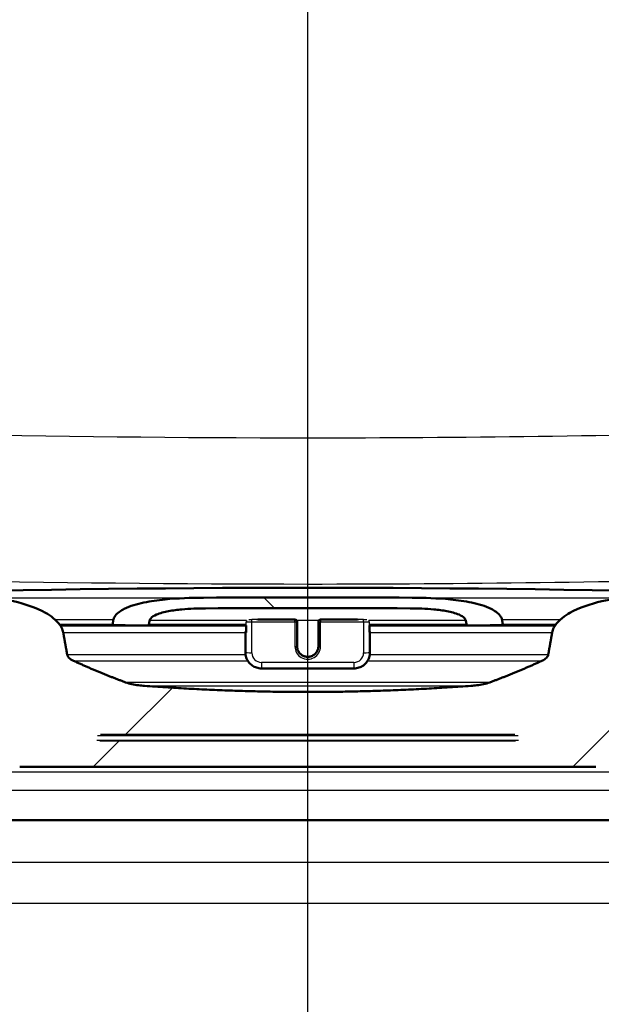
# Model space of a CAD drawing. Header units: millimetres. Extents: x 100 to 2000, y 93 to 3952.
# Tile 17 of 26: x 785 to 840, y 1488 to 1581. Entities that reach past the tile are written whole.
import ezdxf

# ---------------------------------------------------------------- set-up
doc = ezdxf.new("R2010")
doc.units = ezdxf.units.MM
doc.header["$LTSCALE"] = 10
for name, color, linetype, lineweight in [('Centerline(ISO)', 7, 'Continuous', 25), ('Hatch', 7, 'Continuous', 9), ('Visible Edges(ISO)', 7, 'Continuous', 50), ('Visible Tangent Edges(ISO)', 7, 'Continuous', 25)]:
    doc.layers.add(name, color=color, linetype=linetype, lineweight=lineweight)

msp = doc.modelspace()

# ---------------------------------------------------------------- hatches: boundary and pattern name
at = {"layer": 'Hatch'}
h = msp.add_hatch(dxfattribs=at)
h.set_pattern_fill('ANSI31', color=256, scale=254, style=0)
h.set_pattern_definition([(45, (0, 0), (-22.45064, 22.45064), [])])
edge = h.paths.add_edge_path()
edge.add_spline(control_points=[(839.372, 1510.741), (839.542, 1510.741), (839.745, 1510.72), (840.023, 1510.649), (840.154, 1510.601), (840.315, 1510.501), (840.383, 1510.445), (840.422, 1510.384)], knot_values=[-0.122149, -0.122149, -0.122149, -0.122149, -0.071118, -0.071118, -0.036107, -0.036107, -0.014248, -0.014248, -0.014248, -0.014248], degree=3, periodic=0)
edge.add_line((840.422, 1510.384), (840.422, 1510.385))
edge.add_spline(control_points=[(840.422, 1510.385), (841.292, 1510.555), (842.137, 1510.756), (843.865, 1511.262), (844.864, 1511.616), (846.777, 1512.496), (847.69, 1513.026), (848.584, 1513.691), (848.705, 1513.785), (848.827, 1513.884)], knot_values=[10.901771, 10.901771, 10.901771, 10.901771, 11.152565, 11.152565, 11.441927, 11.441927, 11.731288, 11.731288, 11.776394, 11.776394, 11.776394, 11.776394], degree=3, periodic=0)
edge.add_spline(control_points=[(848.827, 1513.884), (849.115, 1514.116), (849.408, 1514.333), (850.495, 1515.086), (851.425, 1515.614), (853.36, 1516.513), (854.365, 1516.885), (856.315, 1517.475), (857.452, 1517.738), (859.478, 1518.044), (860.362, 1518.124), (861.203, 1518.154)], knot_values=[4.390167, 4.390167, 4.390167, 4.390167, 4.494401, 4.494401, 4.787004, 4.787004, 5.079607, 5.079607, 5.398333, 5.398333, 5.641211, 5.641211, 5.641211, 5.641211], degree=3, periodic=0)
edge.add_spline(control_points=[(861.203, 1518.154), (893.911, 1519.308), (968.293, 1522.994)], knot_values=[24.082085, 24.082085, 24.082085, 31.226893, 31.226893, 31.226893], weights=[1.733772, 1.476015, 1.000725], degree=2, periodic=0)
edge.add_spline(control_points=[(968.293, 1522.994), (970.479, 1523.103), (972.632, 1523.569), (976.702, 1525.181), (978.591, 1526.316), (982.243, 1529.421), (983.878, 1531.48), (986.269, 1536.109), (987.001, 1538.635), (987.228, 1541.23)], knot_values=[-2.876129, -2.876129, -2.876129, -2.876129, -2.219553, -2.219553, -1.562955, -1.562955, -0.781508, -0.781508, 0, 0, 0, 0], degree=3, periodic=0)
edge.add_line((987.228, 1541.23), (1002.372, 1714.326))
edge.add_ellipse((1006.855, 1713.934), major_axis=(0.392, 4.483), ratio=1, start_angle=23.7503, end_angle=90, ccw=False)
edge.add_line((1005.408, 1718.195), (1005.408, 1719.434))
edge.add_ellipse((1006.408, 1719.434), major_axis=(0, 1), ratio=1, start_angle=0, end_angle=90, ccw=False)
edge.add_line((1006.408, 1720.434), (1013.908, 1720.434))
edge.add_line((1013.908, 1720.434), (1013.908, 1726.434))
edge.add_line((1013.908, 1726.434), (998.783, 1726.434))
edge.add_ellipse((998.783, 1724.934), major_axis=(-1.5, 0), ratio=1, start_angle=270, end_angle=355)
edge.add_line((997.288, 1725.064), (981.591, 1545.638))
edge.add_spline(control_points=[(981.591, 1545.638), (981.447, 1544.003), (981.037, 1542.401), (979.713, 1539.395), (978.809, 1538.011), (976.378, 1535.363), (974.789, 1534.195), (971.253, 1532.535), (969.34, 1532.059), (967.389, 1531.962)], knot_values=[-2.157133, -2.157133, -2.157133, -2.157133, -1.664484, -1.664484, -1.171853, -1.171853, -0.585892, -0.585892, 0, 0, 0, 0], degree=3, periodic=0)
edge.add_spline(control_points=[(967.389, 1531.962), (876.782, 1527.474), (842.75, 1526.596)], knot_values=[0.009073, 0.009073, 0.009073, 9.794393, 9.794393, 9.794393], weights=[1.001205, 1.650918, 1.891189], degree=2, periodic=0)
edge.add_spline(control_points=[(842.75, 1526.596), (841.846, 1526.572), (840.884, 1526.461), (838.88, 1526.021), (837.844, 1525.673), (836.479, 1524.902), (835.936, 1524.507), (835.511, 1523.909), (835.411, 1523.725), (835.333, 1523.493), (835.314, 1523.42), (835.3, 1523.345)], knot_values=[0.800158, 0.800158, 0.800158, 0.800158, 1.066084, 1.066084, 1.368647, 1.368647, 1.536335, 1.536335, 1.588749, 1.588749, 1.609672, 1.609672, 1.609672, 1.609672], degree=3, periodic=0)
edge.add_spline(control_points=[(835.3, 1523.345), (835.112, 1522.288), (834.925, 1521.248)], knot_values=[0, 0, 0, 0.212998, 0.212998, 0.212998], weights=[1, 1.000005, 1], degree=2, periodic=0)
edge.add_spline(control_points=[(834.925, 1521.248), (834.921, 1521.228), (834.916, 1521.209), (834.895, 1521.146), (834.869, 1521.096), (834.754, 1520.932), (834.605, 1520.824), (834.427, 1520.726), (834.381, 1520.703), (834.335, 1520.682)], knot_values=[0.006584, 0.006584, 0.006584, 0.006584, 0.012086, 0.012086, 0.026334, 0.026334, 0.072268, 0.072268, 0.087417, 0.087417, 0.087417, 0.087417], degree=3, periodic=0)
edge.add_spline(control_points=[(834.335, 1520.682), (831.862, 1519.546), (829.461, 1518.663)], knot_values=[0, 0, 0, 0.527633, 0.527633, 0.527633], weights=[1, 1.000913, 1], degree=2, periodic=0)
edge.add_spline(control_points=[(829.461, 1518.663), (829.082, 1518.524), (828.664, 1518.443), (828.054, 1518.365), (827.869, 1518.347), (827.685, 1518.333)], knot_values=[0.098434, 0.098434, 0.098434, 0.098434, 0.217555, 0.217555, 0.26887, 0.26887, 0.26887, 0.26887], degree=3, periodic=0)
edge.add_spline(control_points=[(827.685, 1518.333), (812.408, 1517.211), (797.131, 1518.333)], knot_values=[0, 0, 0, 3.057462, 3.057462, 3.057462], weights=[1, 1.039823, 1], degree=2, periodic=0)
edge.add_spline(control_points=[(797.131, 1518.333), (796.948, 1518.347), (796.762, 1518.365), (796.152, 1518.443), (795.734, 1518.524), (795.355, 1518.663)], knot_values=[1.363962, 1.363962, 1.363962, 1.363962, 1.415278, 1.415278, 1.534399, 1.534399, 1.534399, 1.534399], degree=3, periodic=0)
edge.add_spline(control_points=[(795.355, 1518.663), (792.954, 1519.546), (790.481, 1520.682)], knot_values=[0, 0, 0, 0.527633, 0.527633, 0.527633], weights=[1, 1.000913, 1], degree=2, periodic=0)
edge.add_spline(control_points=[(790.481, 1520.682), (790.435, 1520.703), (790.39, 1520.726), (790.211, 1520.824), (790.062, 1520.932), (789.947, 1521.096), (789.921, 1521.146), (789.9, 1521.209), (789.895, 1521.228), (789.891, 1521.248)], knot_values=[1.148219, 1.148219, 1.148219, 1.148219, 1.163369, 1.163369, 1.209303, 1.209303, 1.223551, 1.223551, 1.229053, 1.229053, 1.229053, 1.229053], degree=3, periodic=0)
edge.add_spline(control_points=[(789.891, 1521.248), (789.704, 1522.288), (789.516, 1523.345)], knot_values=[0, 0, 0, 0.212998, 0.212998, 0.212998], weights=[1, 1.000005, 1], degree=2, periodic=0)
edge.add_spline(control_points=[(789.516, 1523.345), (789.502, 1523.42), (789.483, 1523.493), (789.405, 1523.725), (789.305, 1523.909), (788.88, 1524.507), (788.337, 1524.902), (786.973, 1525.673), (785.936, 1526.021), (783.932, 1526.461), (782.97, 1526.572), (782.066, 1526.596)], knot_values=[1.655811, 1.655811, 1.655811, 1.655811, 1.676735, 1.676735, 1.729149, 1.729149, 1.896836, 1.896836, 2.199399, 2.199399, 2.465325, 2.465325, 2.465325, 2.465325], degree=3, periodic=0)
edge.add_spline(control_points=[(782.066, 1526.596), (748.035, 1527.474), (657.427, 1531.962)], knot_values=[21.27897, 21.27897, 21.27897, 31.06429, 31.06429, 31.06429], weights=[1.891189, 1.650918, 1.001205], degree=2, periodic=0)
edge.add_spline(control_points=[(657.427, 1531.962), (655.787, 1532.043), (654.172, 1532.393), (651.12, 1533.602), (649.703, 1534.453), (646.964, 1536.782), (645.738, 1538.326), (643.945, 1541.798), (643.396, 1543.692), (643.226, 1545.638)], knot_values=[-2.157145, -2.157145, -2.157145, -2.157145, -1.664691, -1.664691, -1.172221, -1.172221, -0.586133, -0.586133, 0, 0, 0, 0], degree=3, periodic=0)
edge.add_line((643.226, 1545.638), (627.528, 1725.064))
edge.add_ellipse((626.034, 1724.934), major_axis=(-0.131, 1.494), ratio=1, start_angle=270, end_angle=355)
edge.add_line((626.034, 1726.434), (610.908, 1726.434))
edge.add_line((610.908, 1726.434), (610.908, 1720.434))
edge.add_line((610.908, 1720.434), (618.408, 1720.434))
edge.add_ellipse((618.408, 1719.434), major_axis=(1, 0), ratio=1, start_angle=0, end_angle=90, ccw=False)
edge.add_line((619.408, 1719.434), (619.408, 1718.195))
edge.add_ellipse((617.962, 1713.934), major_axis=(4.261, -1.447), ratio=1, start_angle=23.7503, end_angle=90, ccw=False)
edge.add_line((622.444, 1714.326), (637.588, 1541.23))
edge.add_spline(control_points=[(637.588, 1541.23), (637.779, 1539.049), (638.327, 1536.913), (640.092, 1532.906), (641.297, 1531.061), (644.538, 1527.529), (646.657, 1525.972), (651.371, 1523.759), (653.922, 1523.123), (656.523, 1522.994)], knot_values=[-2.876113, -2.876113, -2.876113, -2.876113, -2.219279, -2.219279, -1.562472, -1.562472, -0.78119, -0.78119, 0, 0, 0, 0], degree=3, periodic=0)
edge.add_spline(control_points=[(656.523, 1522.994), (730.905, 1519.308), (763.613, 1518.154)], knot_values=[0.005446, 0.005446, 0.005446, 7.150254, 7.150254, 7.150254], weights=[1.000725, 1.476015, 1.733772], degree=2, periodic=0)
edge.add_spline(control_points=[(763.613, 1518.154), (764.454, 1518.124), (765.338, 1518.044), (767.364, 1517.738), (768.501, 1517.475), (770.451, 1516.885), (771.456, 1516.513), (773.391, 1515.614), (774.321, 1515.086), (775.408, 1514.333), (775.701, 1514.116), (775.989, 1513.884)], knot_values=[1.857223, 1.857223, 1.857223, 1.857223, 2.100101, 2.100101, 2.418827, 2.418827, 2.71143, 2.71143, 3.004033, 3.004033, 3.108267, 3.108267, 3.108267, 3.108267], degree=3, periodic=0)
edge.add_spline(control_points=[(775.989, 1513.884), (776.111, 1513.785), (776.232, 1513.691), (777.126, 1513.026), (778.039, 1512.496), (779.952, 1511.616), (780.951, 1511.262), (782.68, 1510.756), (783.524, 1510.555), (784.394, 1510.385)], knot_values=[4.771338, 4.771338, 4.771338, 4.771338, 4.816443, 4.816443, 5.105805, 5.105805, 5.395166, 5.395166, 5.64596, 5.64596, 5.64596, 5.64596], degree=3, periodic=0)
edge.add_line((784.394, 1510.385), (784.394, 1510.384))
edge.add_spline(control_points=[(784.394, 1510.384), (784.434, 1510.445), (784.501, 1510.501), (784.662, 1510.601), (784.793, 1510.649), (785.071, 1510.72), (785.274, 1510.741), (785.444, 1510.741)], knot_values=[0.014248, 0.014248, 0.014248, 0.014248, 0.036107, 0.036107, 0.071118, 0.071118, 0.122149, 0.122149, 0.122149, 0.122149], degree=3, periodic=0)
edge.add_line((785.444, 1510.741), (812.227, 1510.741))
edge.add_line((812.227, 1510.741), (839.372, 1510.741))
edge = h.paths.add_edge_path(flags=0)
edge.add_spline(control_points=[(792.714, 1513.641), (792.714, 1513.644), (792.715, 1513.647), (792.718, 1513.654), (792.72, 1513.659), (792.733, 1513.676), (792.749, 1513.686), (792.833, 1513.729), (792.927, 1513.738), (793.006, 1513.738)], knot_values=[0.000335, 0.000335, 0.000335, 0.000335, 0.001156, 0.001156, 0.002561, 0.002561, 0.007404, 0.007404, 0.030958, 0.030958, 0.030958, 0.030958], degree=3, periodic=0)
edge.add_line((793.006, 1513.738), (831.81, 1513.738))
edge.add_spline(control_points=[(831.81, 1513.738), (831.889, 1513.738), (831.983, 1513.729), (832.067, 1513.686), (832.083, 1513.676), (832.096, 1513.659), (832.098, 1513.654), (832.101, 1513.647), (832.102, 1513.644), (832.102, 1513.641)], knot_values=[0.093254, 0.093254, 0.093254, 0.093254, 0.116808, 0.116808, 0.121652, 0.121652, 0.123056, 0.123056, 0.123877, 0.123877, 0.123877, 0.123877], degree=3, periodic=0)
edge.add_line((832.102, 1513.641), (832.142, 1513.241))
edge.add_spline(control_points=[(832.142, 1513.241), (832.142, 1513.24), (832.143, 1513.239), (832.143, 1513.238), (832.143, 1513.233), (832.141, 1513.227), (832.137, 1513.217), (832.132, 1513.211), (832.11, 1513.188), (832.082, 1513.176), (831.999, 1513.147), (831.925, 1513.139), (831.861, 1513.138)], knot_values=[-0.000335, -0.000335, -0.000335, -0.000335, 0, 0, 0, 0.001446, 0.001446, 0.003361, 0.003361, 0.011055, 0.011055, 0.029763, 0.029763, 0.029763, 0.029763], degree=3, periodic=0)
edge.add_spline(control_points=[(831.861, 1513.138), (812.408, 1512.906), (792.955, 1513.138)], knot_values=[3.384123, 3.384123, 3.384123, 8.022403, 8.022403, 8.022403], weights=[1.192016, 1.268096, 1.192016], degree=2, periodic=0)
edge.add_spline(control_points=[(792.955, 1513.138), (792.891, 1513.139), (792.817, 1513.147), (792.734, 1513.176), (792.706, 1513.188), (792.684, 1513.211), (792.679, 1513.217), (792.675, 1513.227), (792.674, 1513.233), (792.674, 1513.238), (792.674, 1513.239), (792.674, 1513.24), (792.674, 1513.241)], knot_values=[-0.029763, -0.029763, -0.029763, -0.029763, -0.011055, -0.011055, -0.003361, -0.003361, -0.001446, -0.001446, 0, 0, 0, 0.000335, 0.000335, 0.000335, 0.000335], degree=3, periodic=0)
edge.add_line((792.674, 1513.241), (792.714, 1513.641))
h = msp.add_hatch(dxfattribs=at)
h.set_pattern_fill('ANSI31', color=256, scale=254, angle=90, style=0)
h.set_pattern_definition([(135, (0, 0), (-22.45064, -22.45064), [])])
edge = h.paths.add_edge_path()
edge.add_spline(control_points=[(830.375, 1524.02), (830.442, 1524.021), (830.518, 1524.03), (830.606, 1524.058), (830.636, 1524.07), (830.66, 1524.094), (830.665, 1524.1), (830.67, 1524.11), (830.671, 1524.115), (830.671, 1524.12), (830.671, 1524.122), (830.671, 1524.124), (830.671, 1524.125)], knot_values=[-0.031015, -0.031015, -0.031015, -0.031015, -0.01153, -0.01153, -0.003347, -0.003347, -0.001417, -0.001417, 0, 0, 0, 0.000497, 0.000497, 0.000497, 0.000497], degree=3, periodic=0)
edge.add_spline(control_points=[(830.671, 1524.125), (830.639, 1524.319), (830.608, 1524.512)], knot_values=[0.353505, 0.353505, 0.353505, 0.39327, 0.39327, 0.39327], weights=[1.000003, 1.000002, 1], degree=2, periodic=0)
edge.add_spline(control_points=[(830.608, 1524.512), (830.6, 1524.558), (830.588, 1524.603), (830.543, 1524.732), (830.486, 1524.832), (830.227, 1525.177), (829.887, 1525.395), (829.02, 1525.827), (828.4, 1526), (827.112, 1526.274), (826.442, 1526.367), (824.557, 1526.553), (823.328, 1526.589), (822.181, 1526.596)], knot_values=[-1.777849, -1.777849, -1.777849, -1.777849, -1.76519, -1.76519, -1.736577, -1.736577, -1.635685, -1.635685, -1.445831, -1.445831, -1.255977, -1.255977, -0.918598, -0.918598, -0.918598, -0.918598], degree=3, periodic=0)
edge.add_ellipse((812.408, -69.1), major_axis=(-1595.695, 9.773), ratio=1, start_angle=270, end_angle=270.70179)
edge.add_spline(control_points=[(802.635, 1526.596), (801.488, 1526.589), (800.259, 1526.553), (798.374, 1526.367), (797.704, 1526.274), (796.416, 1526), (795.796, 1525.827), (794.929, 1525.395), (794.589, 1525.177), (794.33, 1524.832), (794.273, 1524.732), (794.228, 1524.603), (794.216, 1524.558), (794.208, 1524.512)], knot_values=[0.918598, 0.918598, 0.918598, 0.918598, 1.255977, 1.255977, 1.445831, 1.445831, 1.635685, 1.635685, 1.736577, 1.736577, 1.76519, 1.76519, 1.777849, 1.777849, 1.777849, 1.777849], degree=3, periodic=0)
edge.add_spline(control_points=[(794.208, 1524.512), (794.177, 1524.319), (794.146, 1524.125)], knot_values=[0, 0, 0, 0.039765, 0.039765, 0.039765], weights=[1, 1.000002, 1.000003], degree=2, periodic=0)
edge.add_spline(control_points=[(794.146, 1524.125), (794.145, 1524.124), (794.145, 1524.122), (794.145, 1524.12), (794.145, 1524.115), (794.146, 1524.11), (794.151, 1524.1), (794.156, 1524.094), (794.18, 1524.07), (794.21, 1524.058), (794.298, 1524.03), (794.374, 1524.021), (794.441, 1524.02)], knot_values=[-0.000497, -0.000497, -0.000497, -0.000497, 0, 0, 0, 0.001417, 0.001417, 0.003347, 0.003347, 0.01153, 0.01153, 0.031015, 0.031015, 0.031015, 0.031015], degree=3, periodic=0)
edge.add_spline(control_points=[(794.441, 1524.02), (795.8, 1523.998), (797.14, 1523.978)], knot_values=[3.493202, 3.493202, 3.493202, 3.801881, 3.801881, 3.801881], weights=[1.192896, 1.197592, 1.201612], degree=2, periodic=0)
edge.add_spline(control_points=[(797.14, 1523.978), (797.146, 1523.978), (797.152, 1523.978), (797.159, 1523.978)], knot_values=[0.035259, 0.035259, 0.035259, 0.035259, 0.037149, 0.037149, 0.037149, 0.037149], degree=3, periodic=0)
edge.add_spline(control_points=[(797.159, 1523.978), (797.209, 1523.978), (797.264, 1523.981), (797.372, 1523.995), (797.425, 1524.005), (797.488, 1524.032), (797.507, 1524.042), (797.522, 1524.059), (797.525, 1524.063), (797.527, 1524.069), (797.527, 1524.071), (797.528, 1524.073)], knot_values=[0.037149, 0.037149, 0.037149, 0.037149, 0.052192, 0.052192, 0.067235, 0.067235, 0.072606, 0.072606, 0.073947, 0.073947, 0.074483, 0.074483, 0.074483, 0.074483], degree=3, periodic=0)
edge.add_spline(control_points=[(797.528, 1524.073), (797.566, 1524.267), (797.604, 1524.46)], knot_values=[0.355153, 0.355153, 0.355153, 0.395419, 0.395419, 0.395419], weights=[1.000004, 1.000002, 1], degree=2, periodic=0)
edge.add_spline(control_points=[(797.604, 1524.46), (797.608, 1524.481), (797.614, 1524.502), (797.64, 1524.568), (797.674, 1524.62), (797.837, 1524.813), (798.052, 1524.927), (798.593, 1525.161), (798.978, 1525.256), (799.775, 1525.407), (800.189, 1525.46), (801.357, 1525.568), (802.119, 1525.592), (802.828, 1525.596)], knot_values=[-1.423194, -1.423194, -1.423194, -1.423194, -1.417185, -1.417185, -1.401871, -1.401871, -1.341102, -1.341102, -1.225035, -1.225035, -1.108968, -1.108968, -0.900169, -0.900169, -0.900169, -0.900169], degree=3, periodic=0)
edge.add_ellipse((812.408, -69.1), major_axis=(1594.696, 9.581), ratio=1, start_angle=89.311572, end_angle=90, ccw=False)
edge.add_spline(control_points=[(821.989, 1525.596), (822.697, 1525.592), (823.459, 1525.568), (824.627, 1525.46), (825.041, 1525.407), (825.838, 1525.256), (826.223, 1525.161), (826.764, 1524.927), (826.979, 1524.813), (827.142, 1524.62), (827.176, 1524.568), (827.202, 1524.502), (827.208, 1524.481), (827.212, 1524.46)], knot_values=[0.900169, 0.900169, 0.900169, 0.900169, 1.108968, 1.108968, 1.225035, 1.225035, 1.341102, 1.341102, 1.401871, 1.401871, 1.417185, 1.417185, 1.423194, 1.423194, 1.423194, 1.423194], degree=3, periodic=0)
edge.add_spline(control_points=[(827.212, 1524.46), (827.25, 1524.267), (827.288, 1524.073)], knot_values=[0, 0, 0, 0.040266, 0.040266, 0.040266], weights=[1, 1.000002, 1.000004], degree=2, periodic=0)
edge.add_spline(control_points=[(827.288, 1524.073), (827.289, 1524.071), (827.289, 1524.069), (827.292, 1524.063), (827.295, 1524.059), (827.309, 1524.042), (827.328, 1524.032), (827.391, 1524.005), (827.444, 1523.995), (827.552, 1523.981), (827.607, 1523.978), (827.657, 1523.978)], knot_values=[0.075477, 0.075477, 0.075477, 0.075477, 0.076013, 0.076013, 0.077354, 0.077354, 0.082725, 0.082725, 0.097768, 0.097768, 0.112812, 0.112812, 0.112812, 0.112812], degree=3, periodic=0)
edge.add_spline(control_points=[(827.657, 1523.978), (827.664, 1523.978), (827.67, 1523.978), (827.676, 1523.978)], knot_values=[0.112812, 0.112812, 0.112812, 0.112812, 0.114701, 0.114701, 0.114701, 0.114701], degree=3, periodic=0)
edge.add_spline(control_points=[(827.676, 1523.978), (829.016, 1523.998), (830.375, 1524.02)], knot_values=[7.472147, 7.472147, 7.472147, 7.780827, 7.780827, 7.780827], weights=[1.201612, 1.197592, 1.192896], degree=2, periodic=0)

# ---------------------------------------------------------------- linework, layer by layer
at = {"layer": 'Centerline(ISO)', "linetype": 'Continuous'}
msp.add_line((812.408, 832.705), (812.408, 1990.662), dxfattribs=at)
at = {"layer": 'Visible Edges(ISO)'}
for p, q in [((811.208, 1524.552), (807.735, 1524.552)), ((811.408, 1524.342), (811.408, 1524.352)), ((811.408, 1522.045), (811.408, 1524.342)), ((813.408, 1524.352), (813.408, 1524.342)), ((813.408, 1524.342), (813.408, 1522.045)), ((817.081, 1524.552), (813.608, 1524.552)), ((789.254, 1523.978), (797.159, 1523.978)), ((797.159, 1523.978), (806.631, 1523.978)), ((806.577, 1523.417), (806.577, 1523.364)), ((806.577, 1523.364), (806.577, 1521.467)), ((806.631, 1523.978), (806.631, 1523.354)), ((818.185, 1523.978), (827.657, 1523.978)), ((818.185, 1523.354), (818.185, 1523.978)), ((818.239, 1523.364), (818.239, 1523.417)), ((818.239, 1521.467), (818.239, 1523.364)), ((827.657, 1523.978), (835.562, 1523.978)), ((808.077, 1519.968), (816.739, 1519.968)), ((831.81, 1513.738), (793.006, 1513.738)), ((785.444, 1510.741), (812.227, 1510.741)), ((812.227, 1510.741), (839.372, 1510.741)), ((870.108, 1505.741), (754.708, 1505.741))]:
    msp.add_line(p, q, dxfattribs=at)
for centre, radius, start, end in [((812.408, -69.1), 1596.625, 88.47038, 91.52962), ((812.408, -69.1), 1595.725, 89.649105, 90.350895), ((812.408, -69.1), 1594.724, 89.655786, 90.344214), ((811.208, 1524.352), 0.2, 0, 90), ((813.608, 1524.352), 0.2, 90, 180)]:
    msp.add_arc(centre, radius, start, end, dxfattribs=at)
for centre, major_axis, start_param, end_param in [((807.177, 1523.417), (-0.6, 0), 5.857325, 6.283185), ((807.177, 1523.364), (-0.6, 0), 0, 0.523599), ((806.831, 1523.354), (-0.2, 0), 0, 0.523599), ((817.639, 1523.364), (0.6, 0), 5.759587, 6.283185), ((817.985, 1523.354), (0.2, 0), 5.759587, 6.283185), ((817.639, 1523.417), (0.6, 0), 0, 0.42586)]:
    msp.add_ellipse(centre, major_axis=major_axis, ratio=0.052336, start_param=start_param, end_param=end_param, dxfattribs=at)
for points, knots in [([(789.516, 1523.345), (789.502, 1523.42), (789.483, 1523.493), (789.405, 1523.725), (789.305, 1523.909), (788.88, 1524.507), (788.337, 1524.902), (786.973, 1525.673), (785.936, 1526.021), (783.932, 1526.461), (782.97, 1526.572), (782.066, 1526.596)], [1.6558114, 1.6558114, 1.6558114, 1.6558114, 1.6767346, 1.6767346, 1.7291487, 1.7291487, 1.8968362, 1.8968362, 2.199399, 2.199399, 2.4653255, 2.4653255, 2.4653255, 2.4653255]), ([(802.635, 1526.596), (801.488, 1526.589), (800.259, 1526.553), (798.374, 1526.367), (797.704, 1526.274), (796.416, 1526), (795.796, 1525.827), (794.929, 1525.395), (794.589, 1525.177), (794.33, 1524.832), (794.273, 1524.732), (794.228, 1524.603), (794.216, 1524.558), (794.208, 1524.512)], [0.9185978, 0.9185978, 0.9185978, 0.9185978, 1.2559772, 1.2559772, 1.4458312, 1.4458312, 1.6356853, 1.6356853, 1.7365767, 1.7365767, 1.7651902, 1.7651902, 1.7778491, 1.7778491, 1.7778491, 1.7778491]), ([(830.608, 1524.512), (830.6, 1524.558), (830.588, 1524.603), (830.543, 1524.732), (830.486, 1524.832), (830.227, 1525.177), (829.887, 1525.395), (829.02, 1525.827), (828.4, 1526), (827.112, 1526.274), (826.442, 1526.367), (824.557, 1526.553), (823.328, 1526.589), (822.181, 1526.596)], [-1.7778491, -1.7778491, -1.7778491, -1.7778491, -1.7651902, -1.7651902, -1.7365767, -1.7365767, -1.6356853, -1.6356853, -1.4458312, -1.4458312, -1.2559772, -1.2559772, -0.9185978, -0.9185978, -0.9185978, -0.9185978]), ([(842.75, 1526.596), (841.846, 1526.572), (840.884, 1526.461), (838.88, 1526.021), (837.844, 1525.673), (836.479, 1524.902), (835.936, 1524.507), (835.511, 1523.909), (835.411, 1523.725), (835.333, 1523.493), (835.314, 1523.42), (835.3, 1523.345)], [0.8001578, 0.8001578, 0.8001578, 0.8001578, 1.0660843, 1.0660843, 1.3686471, 1.3686471, 1.5363346, 1.5363346, 1.5887487, 1.5887487, 1.6096719, 1.6096719, 1.6096719, 1.6096719]), ([(797.604, 1524.46), (797.608, 1524.481), (797.614, 1524.502), (797.64, 1524.568), (797.674, 1524.62), (797.837, 1524.813), (798.052, 1524.927), (798.593, 1525.161), (798.978, 1525.256), (799.775, 1525.407), (800.189, 1525.46), (801.357, 1525.568), (802.119, 1525.592), (802.828, 1525.596)], [-1.4231943, -1.4231943, -1.4231943, -1.4231943, -1.4171849, -1.4171849, -1.4018705, -1.4018705, -1.3411017, -1.3411017, -1.2250347, -1.2250347, -1.1089678, -1.1089678, -0.9001694, -0.9001694, -0.9001694, -0.9001694]), ([(821.989, 1525.596), (822.697, 1525.592), (823.459, 1525.568), (824.627, 1525.46), (825.041, 1525.407), (825.838, 1525.256), (826.223, 1525.161), (826.764, 1524.927), (826.979, 1524.813), (827.142, 1524.62), (827.176, 1524.568), (827.202, 1524.502), (827.208, 1524.481), (827.212, 1524.46)], [0.9001694, 0.9001694, 0.9001694, 0.9001694, 1.1089678, 1.1089678, 1.2250347, 1.2250347, 1.3411017, 1.3411017, 1.4018705, 1.4018705, 1.4171849, 1.4171849, 1.4231943, 1.4231943, 1.4231943, 1.4231943]), ([(794.146, 1524.125), (794.145, 1524.124), (794.145, 1524.122), (794.145, 1524.12), (794.145, 1524.115), (794.146, 1524.11), (794.151, 1524.1), (794.156, 1524.094), (794.18, 1524.07), (794.21, 1524.058), (794.298, 1524.03), (794.374, 1524.021), (794.441, 1524.02)], [-0.00049699, -0.00049699, -0.00049699, -0.00049699, 0, 0, 0, 0.00141696, 0.00141696, 0.00334738, 0.00334738, 0.01152961, 0.01152961, 0.03101474, 0.03101474, 0.03101474, 0.03101474]), ([(797.14, 1523.978), (797.146, 1523.978), (797.152, 1523.978), (797.209, 1523.978), (797.264, 1523.981), (797.372, 1523.995), (797.425, 1524.005), (797.488, 1524.032), (797.507, 1524.042), (797.522, 1524.059), (797.525, 1524.063), (797.527, 1524.069), (797.527, 1524.071), (797.528, 1524.073)], [0.03525924, 0.03525924, 0.03525924, 0.03525924, 0.03714859, 0.03714859, 0.05219193, 0.05219193, 0.06723527, 0.06723527, 0.07260583, 0.07260583, 0.07394687, 0.07394687, 0.07448289, 0.07448289, 0.07448289, 0.07448289]), ([(827.288, 1524.073), (827.289, 1524.071), (827.289, 1524.069), (827.292, 1524.063), (827.295, 1524.059), (827.309, 1524.042), (827.328, 1524.032), (827.391, 1524.005), (827.444, 1523.995), (827.552, 1523.981), (827.607, 1523.978), (827.664, 1523.978), (827.67, 1523.978), (827.676, 1523.978)], [0.07547724, 0.07547724, 0.07547724, 0.07547724, 0.07601326, 0.07601326, 0.0773543, 0.0773543, 0.08272486, 0.08272486, 0.0977682, 0.0977682, 0.11281153, 0.11281153, 0.11470088, 0.11470088, 0.11470088, 0.11470088]), ([(830.375, 1524.02), (830.442, 1524.021), (830.518, 1524.03), (830.606, 1524.058), (830.636, 1524.07), (830.66, 1524.094), (830.665, 1524.1), (830.67, 1524.11), (830.671, 1524.115), (830.671, 1524.12), (830.671, 1524.122), (830.671, 1524.124), (830.671, 1524.125)], [-0.03101474, -0.03101474, -0.03101474, -0.03101474, -0.01152961, -0.01152961, -0.00334738, -0.00334738, -0.00141696, -0.00141696, 0, 0, 0, 0.00049699, 0.00049699, 0.00049699, 0.00049699]), ([(808.077, 1519.968), (807.92, 1519.968), (807.763, 1519.993), (807.465, 1520.09), (807.323, 1520.162), (807.069, 1520.346), (806.956, 1520.459), (806.772, 1520.713), (806.699, 1520.854), (806.602, 1521.153), (806.577, 1521.31), (806.577, 1521.467)], [4.712389, 4.712389, 4.712389, 4.712389, 5.026548, 5.026548, 5.340708, 5.340708, 5.654867, 5.654867, 5.969026, 5.969026, 6.283185, 6.283185, 6.283185, 6.283185]), ([(813.408, 1522.056), (813.408, 1521.949), (813.391, 1521.843), (813.324, 1521.64), (813.274, 1521.545), (813.146, 1521.374), (813.069, 1521.299), (812.894, 1521.177), (812.797, 1521.13), (812.592, 1521.069), (812.485, 1521.055), (812.272, 1521.061), (812.166, 1521.081), (811.966, 1521.154), (811.871, 1521.207), (811.704, 1521.339), (811.631, 1521.418), (811.514, 1521.596), (811.47, 1521.695), (811.42, 1521.881), (811.408, 1521.969), (811.408, 1522.056)], [3.141593, 3.141593, 3.141593, 3.141593, 3.461786, 3.461786, 3.781941, 3.781941, 4.101996, 4.101996, 4.421929, 4.421929, 4.741768, 4.741768, 5.061576, 5.061576, 5.381429, 5.381429, 5.701384, 5.701384, 6.02146, 6.02146, 6.283185, 6.283185, 6.283185, 6.283185]), ([(818.239, 1521.467), (818.239, 1521.31), (818.214, 1521.153), (818.117, 1520.854), (818.044, 1520.713), (817.86, 1520.459), (817.747, 1520.346), (817.493, 1520.162), (817.351, 1520.09), (817.053, 1519.993), (816.896, 1519.968), (816.739, 1519.968)], [3.141593, 3.141593, 3.141593, 3.141593, 3.455752, 3.455752, 3.769911, 3.769911, 4.08407, 4.08407, 4.39823, 4.39823, 4.712389, 4.712389, 4.712389, 4.712389]), ([(790.481, 1520.682), (790.435, 1520.703), (790.39, 1520.726), (790.211, 1520.824), (790.062, 1520.932), (789.947, 1521.096), (789.921, 1521.146), (789.9, 1521.209), (789.895, 1521.228), (789.891, 1521.248)], [1.14821937, 1.14821937, 1.14821937, 1.14821937, 1.163369, 1.163369, 1.20930323, 1.20930323, 1.22355123, 1.22355123, 1.22905271, 1.22905271, 1.22905271, 1.22905271]), ([(834.925, 1521.248), (834.921, 1521.228), (834.916, 1521.209), (834.895, 1521.146), (834.869, 1521.096), (834.754, 1520.932), (834.605, 1520.824), (834.427, 1520.726), (834.381, 1520.703), (834.335, 1520.682)], [0.00658411, 0.00658411, 0.00658411, 0.00658411, 0.0120856, 0.0120856, 0.02633359, 0.02633359, 0.07226783, 0.07226783, 0.08741745, 0.08741745, 0.08741745, 0.08741745]), ([(797.131, 1518.333), (796.948, 1518.347), (796.762, 1518.365), (796.152, 1518.443), (795.734, 1518.524), (795.355, 1518.663)], [1.3639624, 1.3639624, 1.3639624, 1.3639624, 1.4152776, 1.4152776, 1.5343991, 1.5343991, 1.5343991, 1.5343991]), ([(829.461, 1518.663), (829.082, 1518.524), (828.664, 1518.443), (828.054, 1518.365), (827.869, 1518.347), (827.685, 1518.333)], [0.0984336, 0.0984336, 0.0984336, 0.0984336, 0.2175551, 0.2175551, 0.2688702, 0.2688702, 0.2688702, 0.2688702])]:
    msp.add_open_spline(points, degree=3, knots=knots, dxfattribs=at)
for points, weights in [([(794.208, 1524.512), (794.177, 1524.319), (794.146, 1524.125)], [1, 1.00000152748, 1.00000274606]), ([(797.528, 1524.073), (797.566, 1524.267), (797.604, 1524.46)], [1.00000411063, 1.00000228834, 1]), ([(827.212, 1524.46), (827.25, 1524.267), (827.288, 1524.073)], [1, 1.00000228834, 1.00000411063]), ([(830.671, 1524.125), (830.639, 1524.319), (830.608, 1524.512)], [1.00000274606, 1.00000152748, 1]), ([(789.891, 1521.248), (789.704, 1522.288), (789.516, 1523.345)], [1, 1.00000521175, 1]), ([(794.441, 1524.02), (795.8, 1523.998), (797.14, 1523.978)], [1.19289567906, 1.19759210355, 1.20161230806]), ([(827.676, 1523.978), (829.016, 1523.998), (830.375, 1524.02)], [1.20161230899, 1.19759210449, 1.19289567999]), ([(835.3, 1523.345), (835.112, 1522.288), (834.925, 1521.248)], [1, 1.00000521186, 1]), ([(795.355, 1518.663), (792.954, 1519.546), (790.481, 1520.682)], [1, 1.00091258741, 1]), ([(834.335, 1520.682), (831.862, 1519.546), (829.461, 1518.663)], [1, 1.00091258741, 1]), ([(827.685, 1518.333), (812.408, 1517.211), (797.131, 1518.333)], [1, 1.03982279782, 1])]:
    msp.add_rational_spline(points, weights, degree=2, dxfattribs=at)
at = {"layer": 'Visible Tangent Edges(ISO)'}
for p, q in [((782.066, 1526.596), (802.635, 1526.596)), ((822.181, 1526.596), (842.75, 1526.596)), ((802.828, 1525.596), (821.989, 1525.596)), ((794.208, 1524.512), (788.79, 1524.512)), ((806.688, 1524.46), (797.604, 1524.46)), ((806.658, 1523.349), (806.658, 1524.347)), ((807.177, 1524.332), (807.177, 1524.542)), ((811.208, 1524.542), (807.177, 1524.542)), ((807.177, 1524.332), (811.208, 1524.332)), ((807.177, 1521.436), (807.177, 1524.332)), ((807.612, 1524.552), (811.208, 1524.552)), ((811.208, 1524.552), (811.208, 1524.542)), ((811.208, 1524.552), (811.208, 1524.552)), ((811.208, 1524.332), (811.208, 1524.542)), ((811.208, 1524.332), (811.208, 1522.035)), ((813.439, 1524.46), (811.377, 1524.46)), ((813.608, 1524.542), (813.608, 1524.552)), ((813.608, 1524.552), (813.608, 1524.552)), ((813.608, 1524.552), (817.204, 1524.552)), ((813.608, 1524.542), (813.608, 1524.332)), ((817.639, 1524.542), (813.608, 1524.542)), ((813.608, 1522.035), (813.608, 1524.332)), ((813.608, 1524.332), (817.639, 1524.332)), ((817.639, 1524.332), (817.639, 1524.542)), ((817.639, 1524.332), (817.639, 1521.436)), ((827.212, 1524.46), (818.128, 1524.46)), ((818.158, 1524.347), (818.158, 1523.349)), ((836.026, 1524.512), (830.608, 1524.512)), ((789.149, 1524.125), (794.146, 1524.125)), ((794.441, 1524.02), (789.226, 1524.02)), ((789.254, 1523.978), (797.14, 1523.978)), ((789.516, 1523.345), (806.577, 1523.345)), ((806.651, 1524.073), (797.528, 1524.073)), ((827.288, 1524.073), (818.165, 1524.073)), ((818.239, 1523.345), (835.3, 1523.345)), ((827.676, 1523.978), (835.562, 1523.978)), ((835.59, 1524.02), (830.375, 1524.02)), ((830.671, 1524.125), (835.667, 1524.125)), ((806.593, 1521.248), (789.891, 1521.248)), ((790.481, 1520.682), (806.8, 1520.682)), ((816.739, 1520.537), (808.077, 1520.537)), ((808.077, 1520.537), (808.077, 1519.968)), ((816.739, 1520.537), (816.739, 1519.968)), ((818.016, 1520.682), (834.335, 1520.682)), ((834.925, 1521.248), (818.223, 1521.248)), ((829.461, 1518.663), (795.355, 1518.663)), ((797.131, 1518.333), (827.685, 1518.333)), ((792.674, 1513.241), (832.142, 1513.241)), ((832.102, 1513.641), (792.714, 1513.641)), ((831.861, 1513.138), (792.955, 1513.138)), ((872.908, 1510.241), (751.908, 1510.241)), ((872.908, 1508.541), (751.908, 1508.541)), ((858.273, 1501.776), (765.074, 1501.776)), ((858.239, 1497.935), (765.108, 1497.935))]:
    msp.add_line(p, q, dxfattribs=at)
for centre, major_axis, ratio, start_param, end_param in [((806.831, 1524.352), (-0.2, 0), 0.052336, 0.454336, 0.523599), ((806.831, 1524.352), (-0.018, -0.199), 0.864839, 4.249118, 4.816823), ((807.177, 1524.363), (0.6, 0), 0.052336, 3.665191, 4.712389), ((807.177, 1524.563), (-0.4, 0), 0.052336, 0.733675, 1.570796), ((811.208, 1524.352), (0.2, 0), 0.99863, 0, 1.570796), ((811.208, 1524.342), (0.2, 0), 0.99863, 0, 1.570796), ((811.208, 1524.342), (0.2, 0), 0.052336, 4.712389, 6.283185), ((813.608, 1524.352), (-0.2, 0), 0.99863, 4.712389, 6.283185), ((813.608, 1524.342), (-0.2, 0), 0.99863, 4.712389, 6.283185), ((813.608, 1524.342), (-0.2, 0), 0.052336, 0, 1.570796), ((817.639, 1524.563), (-0.4, 0), 0.052336, 1.570796, 2.407917), ((817.639, 1524.363), (0.6, 0), 0.052336, 4.712389, 5.759587), ((817.985, 1524.352), (-0.018, 0.199), 0.864839, 4.607955, 5.17566), ((817.985, 1524.352), (-0.2, 0), 0.052336, 2.617994, 2.687257), ((807.177, 1521.467), (-0.6, 0), 0.052336, 0, 1.570796), ((808.077, 1521.436), (-0.9, 0), 0.99863, 0, 1.570796), ((811.208, 1522.045), (0.2, 0), 0.052336, 4.712389, 6.283185), ((812.408, 1522.035), (-1.2, 0), 0.99863, 0, 3.141593), ((812.408, 1522.056), (-1, 0), 0.99863, 0, 3.141593), ((812.408, 1522.045), (1, 0), 0.99863, 3.141593, 6.283185), ((813.608, 1522.045), (-0.2, 0), 0.052336, 0, 1.570796), ((816.739, 1521.436), (0.9, 0), 0.99863, 4.712389, 6.283185), ((817.639, 1521.467), (0.6, 0), 0.052336, 4.712389, 6.283185)]:
    msp.add_ellipse(centre, major_axis=major_axis, ratio=ratio, start_param=start_param, end_param=end_param, dxfattribs=at)
for points, knots in [([(961.707, 1546.102), (939.317, 1545.082), (916.925, 1544.107), (881.545, 1542.818), (868.56, 1542.401), (841.187, 1541.751), (826.798, 1541.55), (788.617, 1541.55), (764.829, 1542.111), (722.828, 1543.528), (704.608, 1544.273), (678.63, 1545.402), (670.869, 1545.749), (663.109, 1546.102)], [-29.87639, -29.87639, -29.87639, -29.87639, -23.152459, -23.152459, -19.255118, -19.255118, -14.938195, -14.938195, -7.800899, -7.800899, -2.330532, -2.330532, 0, 0, 0, 0]), ([(662.428, 1532.43), (670.197, 1532.077), (677.968, 1531.73), (703.988, 1530.601), (722.249, 1529.856), (764.424, 1528.439), (788.398, 1527.878), (826.93, 1527.878), (841.448, 1528.079), (868.999, 1528.729), (882.044, 1529.146), (917.546, 1530.435), (939.973, 1531.41), (962.388, 1532.43)], [0, 0, 0, 0, 2.330532, 2.330532, 7.800899, 7.800899, 14.938195, 14.938195, 19.255118, 19.255118, 23.152459, 23.152459, 29.87639, 29.87639, 29.87639, 29.87639])]:
    msp.add_open_spline(points, degree=3, knots=knots, dxfattribs=at)

doc.saveas('drawing.dxf')
